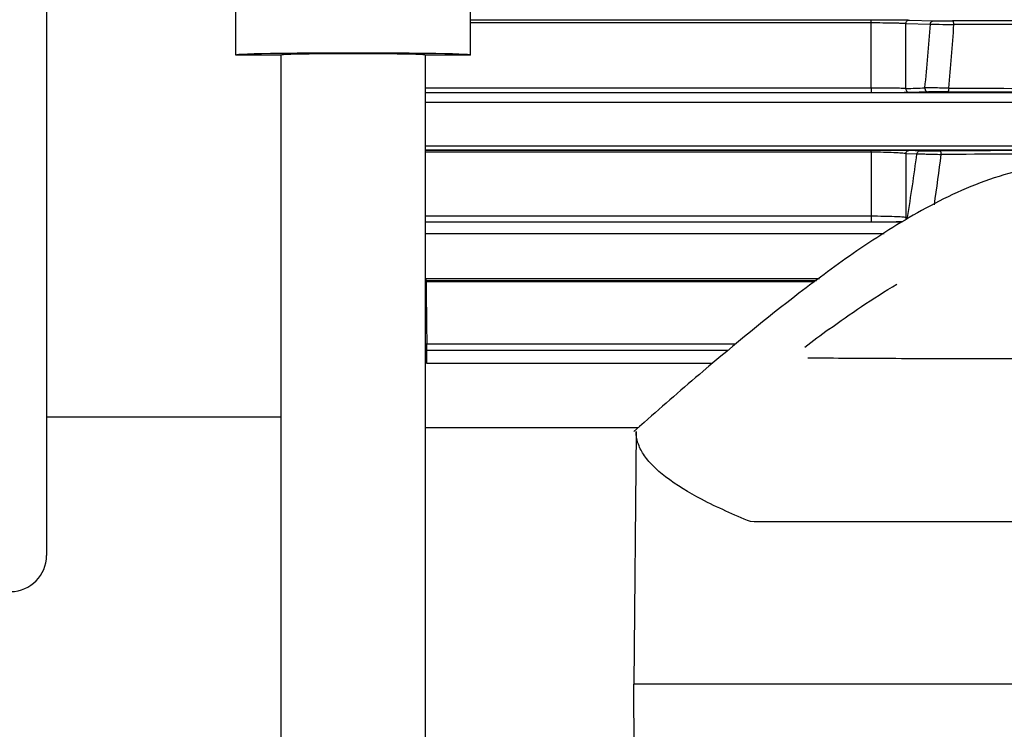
# Model space of a CAD drawing. Header units: millimetres. Extents: x 146 to 697, y 409 to 764.
# Tile 25 of 162: x 244 to 272, y 698 to 717. Entities that reach past the tile are written whole.
import ezdxf

# ---------------------------------------------------------------- set-up
doc = ezdxf.new("R2010")
doc.units = ezdxf.units.MM
doc.header["$LTSCALE"] = 65.395
doc.header["$PDMODE"] = 3
doc.header["$PDSIZE"] = 2.5
doc.layers.get('0').update_dxf_attribs({"linetype": 'CONTINUOUS'})
doc.layers.get('Defpoints').update_dxf_attribs({"linetype": 'CONTINUOUS'})
doc.layers.add('BEM', color=7, linetype='CONTINUOUS', lineweight=35)
for name, color, linetype in [('SP223_000_00_new_view_1_BL7', 7, 'CONTINUOUS'), ('SP223_010_00_new_view_1_BL10', 7, 'CONTINUOUS'), ('SP223_013_00_new_view_1_BL5', 7, 'CONTINUOUS'), ('SP223_018_00_new_view_1_BL3', 7, 'CONTINUOUS')]:
    doc.layers.add(name, color=color, linetype=linetype)
doc.styles.get("Standard").update_dxf_attribs({"font": 'txt', "width": 0.8})
doc.styles.add('TECE Standard', font='arial.ttf', dxfattribs={"width": 0.9})
doc.dimstyles.get("Standard").update_dxf_attribs({"dimtxt": 3.5, "dimasz": 3.5, "dimexe": 1, "dimexo": 0, "dimtad": 1, "dimtxsty": 'Standard', "dimcen": 0.09, "dimadec": 0, "dimazin": 0, "dimtol": 1, "dimtp": 0.01, "dimtm": 0.01, "dimtfac": 1, "dimtofl": 0, "dimtmove": 0, "dimatfit": 3, "dimfxl": 0, "dimtolj": 1, "dimarcsym": 0})

# ---------------------------------------------------------------- blocks, each defined once
blk = doc.blocks.new('TC-9820353_VA')
at = {"layer": 'SP223_000_00_new_view_1_BL7', "color": 9, "linetype": 'Continuous'}
for p, q in [((41.75, -2.585), (52.858, -2.585)), ((41.75, -2.665), (52.858, -2.665)), ((52.858, -2.665), (52.858, -2.585)), ((52.858, -4.478), (52.858, -2.665)), ((53.824, -4.494), (53.824, -2.686)), ((53.824, -2.686), (54.499, -2.708)), ((53.92, -2.592), (54.596, -2.615)), ((52.858, -4.478), (40.5, -4.478)), ((52.858, -4.611), (40.5, -4.611)), ((80.512, -4.612), (40.5, -4.612)), ((52.858, -4.478), (52.858, -4.611)), ((54.445, -4.585), (53.92, -4.603)), ((80.512, -4.882), (40.5, -4.882)), ((40.5, -6.08), (80.508, -6.08)), ((40.5, -6.192), (80.508, -6.192)), ((40.5, -6.196), (52.858, -6.196)), ((40.5, -6.249), (52.858, -6.249)), ((52.858, -6.249), (52.858, -6.196)), ((52.858, -6.249), (52.858, -8.034)), ((53.92, -6.204), (54.225, -6.216)), ((53.824, -6.291), (53.824, -8.069)), ((53.824, -6.291), (54.128, -6.301)), ((52.858, -8.034), (40.506, -8.034)), ((52.858, -8.034), (52.858, -8.194)), ((53.867, -8.067), (53.824, -8.069)), ((53.723, -8.195), (40.505, -8.195)), ((52.858, -8.194), (40.506, -8.194)), ((53.22, -8.517), (40.505, -8.517)), ((40.515, -9.755), (51.426, -9.755)), ((40.515, -9.755), (40.515, -9.815)), ((40.515, -9.815), (51.345, -9.815)), ((40.515, -9.815), (40.52, -9.82)), ((51.338, -9.82), (40.52, -9.82)), ((40.52, -9.82), (40.52, -9.847)), ((51.302, -9.847), (40.52, -9.847)), ((40.541, -11.573), (49.102, -11.573)), ((40.541, -11.754), (40.541, -11.573)), ((40.541, -12.118), (40.541, -11.754)), ((48.886, -11.754), (40.541, -11.754)), ((48.455, -12.118), (40.541, -12.118))]:
    blk.add_line(p, q, dxfattribs=at)
at = {"layer": 'SP223_000_00_new_view_1_BL7', "color": 7, "linetype": 'Continuous'}
for p, q in [((36.5, -13.6), (30, -13.6)), ((46.392, -13.9), (40.5, -13.9))]:
    blk.add_line(p, q, dxfattribs=at)
at = {"layer": 'SP223_000_00_new_view_1_BL7', "color": 9, "linetype": 'Continuous'}
for centre, radius, start, end in [((6.866, 0.478), 47.74, 354.0459, 356.174), ((4.446, 0.445), 50.804, 354.4334, 356.4311), ((58.5, -1126.552), 1123.94, 89.827588, 90.172412), ((58.5, -1104.507), 1101.795, 89.825864, 90.174136), ((44.56, 244.361), 249.027, 272.13188, 272.25267), ((58.5, 1116.382), 1120.97, 269.819849, 270.180151), ((58.5, 1094.394), 1098.882, 269.818048, 270.181952), ((58.5, -1122.574), 1116.362, 89.808383, 90.191617), ((-18.62, 3.584), 73.417, 350.8691, 352.26186), ((-20.716, 3.32), 76.132, 351.66646, 352.72706), ((58.5, -1100.677), 1094.365, 89.806467, 90.193533), ((382.117, -6.65), 341.612, 180.53622, 180.8258), ((72.619, -39.859), 35.514, 126.1078, 127.4579)]:
    blk.add_arc(centre, radius, start, end, dxfattribs=at)
for points, knots in [([(52.858, -2.585), (52.977, -2.585), (53.201, -2.585), (53.507, -2.586), (53.742, -2.588), (53.872, -2.59), (53.92, -2.592)], [0, 0, 0, 0, 0.335627, 0.633797, 0.86274, 1, 1, 1, 1]), ([(52.858, -2.665), (52.966, -2.665), (53.17, -2.666), (53.415, -2.669), (53.584, -2.673), (53.684, -2.677), (53.762, -2.681), (53.806, -2.684), (53.824, -2.686)], [0, 0, 0, 0, 0.336052, 0.634267, 0.758903, 0.862896, 0.943835, 1, 1, 1, 1]), ([(53.824, -2.686), (53.824, -2.674), (53.83, -2.649), (53.852, -2.618), (53.883, -2.597), (53.908, -2.592), (53.92, -2.592)], [0, 0, 0, 0, 0.253721, 0.505272, 0.753772, 1, 1, 1, 1]), ([(54.499, -2.708), (54.5, -2.695), (54.506, -2.671), (54.528, -2.64), (54.559, -2.619), (54.584, -2.615), (54.596, -2.615)], [0, 0, 0, 0, 0.253615, 0.505097, 0.753636, 1, 1, 1, 1]), ([(54.499, -2.708), (54.53, -2.708), (54.613, -2.71), (54.83, -2.713), (55.017, -2.715), (55.151, -2.717)], [0, 0, 0, 0, 0.140364, 0.383103, 1, 1, 1, 1]), ([(54.596, -2.615), (54.62, -2.615), (54.687, -2.616), (54.807, -2.617), (54.956, -2.617), (55.063, -2.617), (55.118, -2.617)], [0, 0, 0, 0, 0.140361, 0.38316, 0.686891, 1, 1, 1, 1]), ([(55.151, -2.717), (55.151, -2.704), (55.15, -2.68), (55.144, -2.653), (55.137, -2.635), (55.131, -2.623), (55.123, -2.617), (55.118, -2.617)], [0, 0, 0, 0, 0.344928, 0.644501, 0.765883, 0.864698, 1, 1, 1, 1]), ([(53.824, -4.494), (53.806, -4.493), (53.763, -4.49), (53.648, -4.485), (53.453, -4.481), (53.174, -4.478), (52.968, -4.478), (52.858, -4.478)], [0, 0, 0, 0, 0.05458, 0.133451, 0.358934, 0.658394, 1, 1, 1, 1]), ([(53.92, -4.603), (53.873, -4.605), (53.745, -4.607), (53.511, -4.609), (53.205, -4.611), (52.978, -4.611), (52.858, -4.611)], [0, 0, 0, 0, 0.134244, 0.360552, 0.65976, 1, 1, 1, 1]), ([(53.824, -4.494), (53.822, -4.508), (53.826, -4.536), (53.846, -4.573), (53.88, -4.597), (53.907, -4.603), (53.92, -4.603)], [0, 0, 0, 0, 0.253381, 0.505095, 0.75377, 1, 1, 1, 1]), ([(54.348, -4.474), (54.347, -4.488), (54.35, -4.516), (54.37, -4.554), (54.404, -4.579), (54.431, -4.585), (54.445, -4.585)], [0, 0, 0, 0, 0.253183, 0.504837, 0.753596, 1, 1, 1, 1]), ([(55.01, -4.483), (54.941, -4.481), (54.805, -4.478), (54.614, -4.475), (54.475, -4.473), (54.391, -4.473), (54.36, -4.474), (54.348, -4.474)], [0, 0, 0, 0, 0.313445, 0.618474, 0.861681, 0.945997, 1, 1, 1, 1]), ([(54.975, -4.583), (54.92, -4.582), (54.811, -4.582), (54.658, -4.583), (54.537, -4.584), (54.469, -4.584), (54.445, -4.585)], [0, 0, 0, 0, 0.313232, 0.618214, 0.861593, 1, 1, 1, 1]), ([(55.01, -4.483), (55.01, -4.495), (55.009, -4.519), (55.003, -4.547), (54.995, -4.565), (54.989, -4.576), (54.981, -4.582), (54.975, -4.583)], [0, 0, 0, 0, 0.342686, 0.640864, 0.762165, 0.861481, 1, 1, 1, 1]), ([(52.858, -6.196), (52.982, -6.196), (53.213, -6.196), (53.521, -6.198), (53.751, -6.2), (53.875, -6.202), (53.92, -6.204)], [0, 0, 0, 0, 0.350512, 0.6515, 0.871909, 1, 1, 1, 1]), ([(52.858, -6.249), (52.972, -6.249), (53.183, -6.251), (53.432, -6.258), (53.6, -6.267), (53.694, -6.274), (53.767, -6.281), (53.807, -6.287), (53.824, -6.291)], [0, 0, 0, 0, 0.353194, 0.654234, 0.774774, 0.872826, 0.947858, 1, 1, 1, 1]), ([(53.824, -6.291), (53.825, -6.279), (53.832, -6.256), (53.854, -6.227), (53.885, -6.208), (53.909, -6.204), (53.92, -6.204)], [0, 0, 0, 0, 0.25291, 0.504025, 0.752842, 1, 1, 1, 1]), ([(54.128, -6.301), (54.13, -6.29), (54.138, -6.267), (54.16, -6.239), (54.19, -6.22), (54.213, -6.216), (54.225, -6.216)], [0, 0, 0, 0, 0.252701, 0.503723, 0.752624, 1, 1, 1, 1]), ([(54.225, -6.216), (54.249, -6.217), (54.318, -6.217), (54.442, -6.218), (54.598, -6.218), (54.71, -6.218), (54.767, -6.218)], [0, 0, 0, 0, 0.135012, 0.379227, 0.686365, 1, 1, 1, 1]), ([(54.803, -6.318), (54.803, -6.305), (54.802, -6.282), (54.795, -6.254), (54.788, -6.236), (54.78, -6.224), (54.772, -6.218), (54.767, -6.218)], [0, 0, 0, 0, 0.339381, 0.635523, 0.756722, 0.856798, 1, 1, 1, 1]), ([(54.128, -6.301), (54.159, -6.302), (54.244, -6.304), (54.398, -6.307), (54.593, -6.312), (54.733, -6.316), (54.803, -6.318)], [0, 0, 0, 0, 0.13502, 0.378951, 0.686083, 1, 1, 1, 1]), ([(53.824, -8.069), (53.808, -8.066), (53.77, -8.061), (53.702, -8.055), (53.612, -8.049), (53.448, -8.042), (53.194, -8.036), (52.977, -8.034), (52.858, -8.034)], [0, 0, 0, 0, 0.048568, 0.118683, 0.211526, 0.327968, 0.630194, 1, 1, 1, 1]), ([(53.731, -8.19), (53.609, -8.191), (53.318, -8.194), (53.027, -8.194), (52.858, -8.194)], [0, 0, 0, 0, 0.419614, 1, 1, 1, 1]), ([(51.69, -11.167), (51.988, -10.95), (52.604, -10.517), (53.24, -10.113), (53.571, -9.916)], [0, 0, 0, 0, 0.488626, 1, 1, 1, 1]), ([(40.5, -11.581), (40.51, -11.577), (40.523, -11.574), (40.537, -11.573), (40.541, -11.573)], [0, 0, 0, 0, 0.748036, 1, 1, 1, 1]), ([(40.541, -11.754), (40.537, -11.754), (40.523, -11.754), (40.51, -11.751), (40.5, -11.748)], [0, 0, 0, 0, 0.260541, 1, 1, 1, 1]), ([(40.5, -11.929), (40.513, -11.901), (40.525, -11.856), (40.518, -11.799), (40.507, -11.774), (40.5, -11.763)], [0, 0, 0, 0, 0.53408, 0.775645, 1, 1, 1, 1]), ([(61.501, -11.987), (59.662, -11.991), (56.954, -11.992), (53.487, -11.981), (51.859, -11.972), (51.1, -11.966)], [0, 0, 0, 0, 0.530446, 0.780967, 1, 1, 1, 1])]:
    blk.add_open_spline(points, degree=3, knots=knots, dxfattribs=at)
blk.add_open_spline([(53.824, -8.069), (53.821, -8.088), (53.823, -8.108), (53.831, -8.125)], degree=3, dxfattribs=at)
at = {"layer": 'SP223_010_00_new_view_1_BL10', "color": 7, "linetype": 'Continuous'}
for p, q in [((46.433, -13.864), (46.278, -14)), ((46.565, -13.747), (46.433, -13.864)), ((46.344, -14), (46.283, -21)), ((46.267, -21), (46.293, -26)), ((48, -21), (46.283, -21)), ((48.141, -21), (48, -21)), ((49.003, -21), (48.141, -21)), ((60.5, -21), (49.003, -21))]:
    blk.add_line(p, q, dxfattribs=at)
for points, knots in [([(58.5, -6.592), (57.746, -6.592), (56.252, -6.875), (54.262, -7.821), (52.485, -8.953), (50.463, -10.442), (48.512, -12.049), (47.105, -13.27), (46.565, -13.747)], [0, 0, 0, 0, 0.159691, 0.31544, 0.464769, 0.605449, 0.847197, 1, 1, 1, 1]), ([(49.514, -16.499), (49.053, -16.312), (48.24, -15.95), (47.332, -15.414), (46.81, -14.967), (46.545, -14.652), (46.38, -14.33), (46.343, -14.106), (46.344, -14)], [0, 0, 0, 0, 0.353542, 0.633247, 0.745713, 0.841689, 0.924562, 1, 1, 1, 1]), ([(57.41, -16.505), (56.672, -16.507), (55.234, -16.499), (53.157, -16.504), (51.263, -16.5), (50.069, -16.511), (49.514, -16.499)], [0, 0, 0, 0, 0.280336, 0.546362, 0.789012, 1, 1, 1, 1])]:
    blk.add_open_spline(points, degree=3, knots=knots, dxfattribs=at)
at = {"layer": 'SP223_013_00_new_view_1_BL5', "color": 7, "linetype": 'Continuous'}
for p, q in [((35.25, -3.564), (35.25, -1.564)), ((41.75, -3.564), (41.75, -1.564)), ((36.5, -3.564), (35.25, -3.564)), ((36.5, -37.564), (36.5, -3.564)), ((41.75, -3.564), (40.5, -3.564)), ((40.5, -37.564), (40.5, -3.564))]:
    blk.add_line(p, q, dxfattribs=at)
for major_axis, start_param, end_param in [((3.25, 0), 2.240661, 3.141593), ((3.25, 0), 0.900932, 2.240661), ((2, 0), 0, 3.141593), ((3.25, 0), 0, 0.900932)]:
    blk.add_ellipse((38.5, -3.564), major_axis=major_axis, ratio=0.017455, start_param=start_param, end_param=end_param, dxfattribs=at)
at = {"layer": 'SP223_018_00_new_view_1_BL3', "color": 7, "linetype": 'Continuous'}
for p, q in [((30, 0), (30, -15)), ((30, 0), (30, -17.402)), ((30, -15), (30, -17.287)), ((30, -17.287), (30, -17.437)), ((30, -17.402), (30, -17.437))]:
    blk.add_line(p, q, dxfattribs=at)
blk.add_arc((29, -17.437), 1, 270.5, 0, dxfattribs=at)
blk = doc.blocks.new('*D10')
at = {"layer": 'BEM', "color": 0, "lineweight": 13, "transparency": 16777216}
for p, q in [((194, 727.471), (194, 759.521)), ((332.413, 709.5), (332.413, 759.521)), ((199, 757.121), (327.413, 757.121))]:
    blk.add_line(p, q, dxfattribs=at)
at = {"layer": 'BEM', "color": 0, "transparency": 16777216}
for points in [[(199, 757.954), (199, 756.288), (194, 757.121)], [(327.413, 757.954), (327.413, 756.288), (332.413, 757.121)]]:
    blk.add_solid(points, dxfattribs=at)
at = {"layer": 'Defpoints', "color": 0, "transparency": 16777216}
for p in [(332.413, 757.121), (194, 727.471), (332.413, 709.5)]:
    blk.add_point(p, dxfattribs=at)
at = {"layer": 'BEM', "color": 0, "transparency": 16777216, "insert": (263.206, 760.876), "char_height": 5, "attachment_point": 5, "style": 'TECE Standard'}
blk.add_mtext('\\A1;138', dxfattribs=at)

msp = doc.modelspace()

# ---------------------------------------------------------------- block references
msp.add_blockref('TC-9820353_VA', (215, 720))

# ---------------------------------------------------------------- dimensions: what is measured, and where the dimension line sits
at = {"layer": 'BEM'}
dim = msp.add_linear_dim(base=(332.413, 757.121), p1=(194, 727.471), p2=(332.413, 709.5), dimstyle='Standard', override={"dimscale": 2, "dimtxt": 2.5, "dimasz": 2.5, "dimexe": 1.2, "dimexo": 0, "dimgap": 0.6, "dimdec": 0, "dimzin": 0, "dimtxsty": 'TECE Standard', "dimcen": 1.5, "dimazin": 2, "dimtol": 0, "dimtdec": 0, "dimtofl": 1, "dimtzin": 0, "dimlwd": 13, "dimlwe": 13}, dxfattribs=at)
dim.commit()
dim.dimension.update_dxf_attribs({"geometry": '*D10', "text_midpoint": (263.206, 760.876)})

doc.saveas('drawing.dxf')
